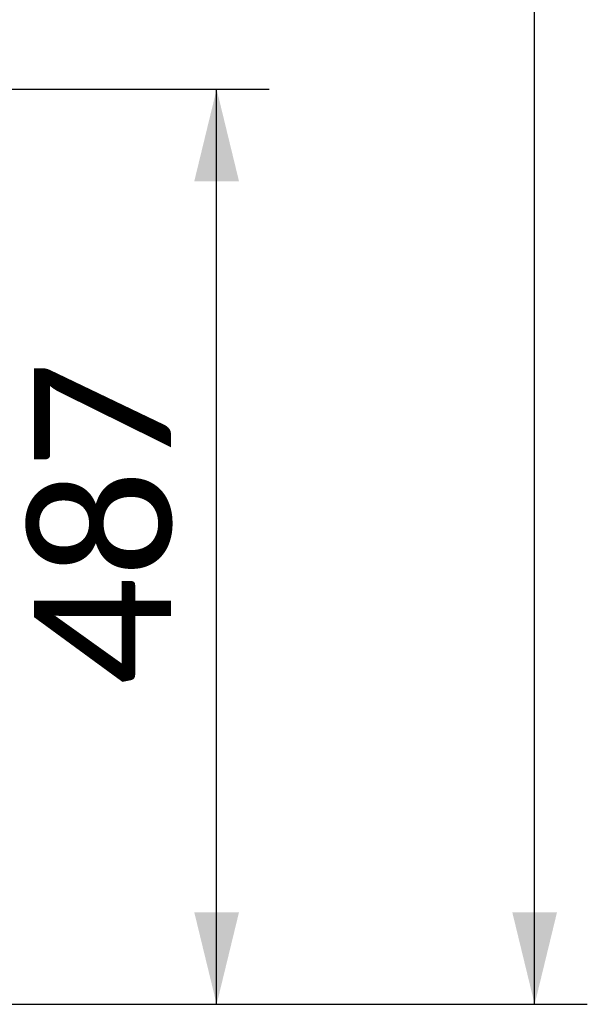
# Paper-space layout 'Sheet1' of a CAD drawing. Header units: millimetres. Extents: x 0 to 23548, y 0 to 16632.
# Tile 112 of 143: x 16623 to 16925, y 3414 to 3938. Entities that reach past the tile are written whole.
import ezdxf

# ---------------------------------------------------------------- set-up
doc = ezdxf.new("R2010")
doc.units = ezdxf.units.MM
doc.linetypes.add('SLD-Sólida', pattern=[0])
doc.layers.add('DETALHAMENTO', color=8, linetype='SLD-Sólida')
doc.styles.add('SLDTEXTSTYLE2', font='CALIBRI.TTF')
doc.dimstyles.new('SLDDIMSTYLE4', dxfattribs={"dimtxt": 72.8, "dimasz": 49, "dimexe": 0, "dimexo": 0.0625, "dimgap": 18.2, "dimtad": 1, "dimrnd": 1e-09, "dimzin": 12, "dimdsep": 46, "dimtxsty": 'SLDTEXTSTYLE2', "dimsah": 1, "dimcen": 0.09, "dimadec": 0, "dimazin": 3, "dimtfac": 1, "dimtofl": 0, "dimtmove": 0, "dimatfit": 3, "dimfxl": 0, "dimfrac": 2, "dimtolj": 1, "dimtzin": 12, "dimarcsym": 0})

# ---------------------------------------------------------------- blocks, each defined once
blk = doc.blocks.new('_D_13')
at = {"layer": 'DETALHAMENTO', "ltscale": 28}
for p, q in [((16472.68, 3901.01), (16755.52, 3901.01)), ((16727.52, 3414.01), (16727.52, 3901.01)), ((16290.68, 3414.01), (16755.52, 3414.01))]:
    blk.add_line(p, q, dxfattribs=at)
for points in [[(16727.52, 3901.01), (16715.62, 3852.01), (16739.42, 3852.01)], [(16727.52, 3414.01), (16739.42, 3463.01), (16715.62, 3463.01)]]:
    blk.add_solid(points, dxfattribs=at)
at = {"layer": 'DETALHAMENTO', "ltscale": 28, "insert": (16630.45, 3583.65), "char_height": 72.8, "attachment_point": 1, "rotation": 90, "style": 'SLDTEXTSTYLE2'}
blk.add_mtext('487', dxfattribs=at)
blk = doc.blocks.new('_D_16')
at = {"layer": 'DETALHAMENTO', "ltscale": 28}
for p, q in [((16326.08, 6945.01), (16924.65, 6945.01)), ((16896.65, 3414.01), (16896.65, 6945.01)), ((16290.68, 3414.01), (16924.65, 3414.01))]:
    blk.add_line(p, q, dxfattribs=at)
for points in [[(16896.65, 6945.01), (16884.75, 6896.01), (16908.55, 6896.01)], [(16896.65, 3414.01), (16908.55, 3463.01), (16884.75, 3463.01)]]:
    blk.add_solid(points, dxfattribs=at)
at = {"layer": 'DETALHAMENTO', "ltscale": 28, "insert": (16799.58, 5081.03), "char_height": 72.8, "attachment_point": 1, "rotation": 90, "style": 'SLDTEXTSTYLE2'}
blk.add_mtext('3531', dxfattribs=at)

psp = doc.layouts.new('Sheet1')

# ---------------------------------------------------------------- dimensions: what is measured, and where the dimension line sits
at = {"layer": 'DETALHAMENTO', "ltscale": 28}
for base, p2, picture, middle in [((16896.645, 6945.011), (16298.076, 6945.011), '_D_16', (16896.645, 5179.511)), ((16727.518, 3901.011), (16444.676, 3901.011), '_D_13', (16727.518, 3657.511))]:
    dim = psp.add_linear_dim(base=base, p1=(16262.676, 3414.011), p2=p2, angle=90, dimstyle='SLDDIMSTYLE4', dxfattribs=at)
    dim.commit()
    dim.dimension.update_dxf_attribs({"geometry": picture, "text_midpoint": middle, "dimtype": 160})

doc.saveas('drawing.dxf')
